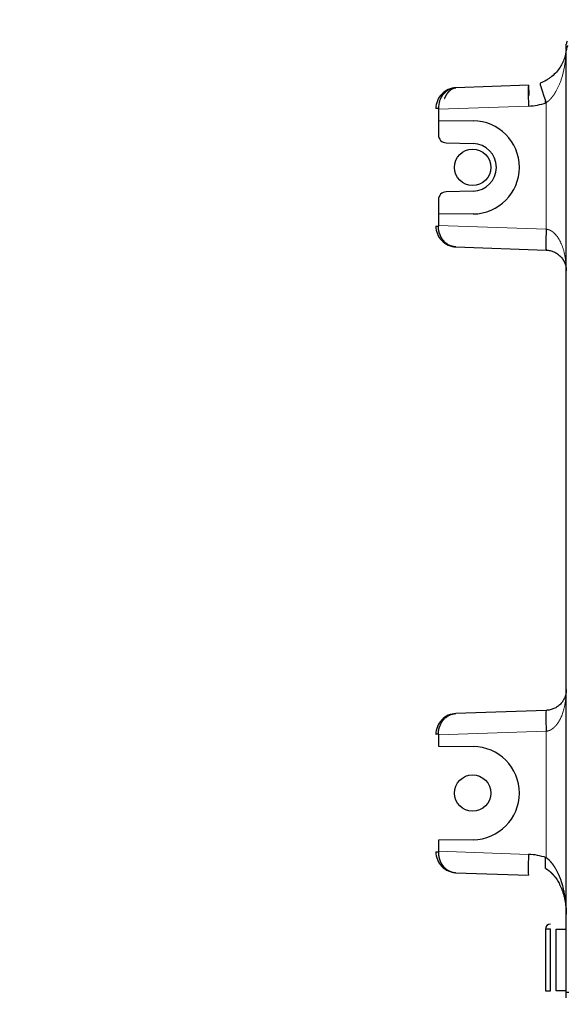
# Model space of a CAD drawing. Header units: inches. Extents: x 0 to 29700, y -16 to 21000.
# Tile 224 of 256: x 14622 to 14727, y 8981 to 9170. Entities that reach past the tile are written whole.
import ezdxf

# ---------------------------------------------------------------- set-up
doc = ezdxf.new("R2010")
doc.units = ezdxf.units.IN
doc.layers.add('254', color=7, linetype='Continuous', true_color=0xffffff)

msp = doc.modelspace()

# ---------------------------------------------------------------- linework, layer by layer
at = {"layer": '254', "color": 2, "linetype": 'Continuous', "lineweight": 25}
for p, q in [((14726.582, 8983.582), (14726.582, 9163.916)), ((14719.344, 9157.496), (14705.442, 9157.011)), ((14719.396, 9155.498), (14719.293, 9155.494)), ((14722.617, 9154.094), (14722.617, 9154.433)), ((14702.065, 9152.895), (14702.065, 9150.745)), ((14702.065, 9150.745), (14708.722, 9150.687)), ((14702.078, 9150.745), (14702.078, 9147.947)), ((14703.538, 9146.448), (14708.733, 9146.312)), ((14708.733, 9137.186), (14703.538, 9137.05)), ((14702.078, 9135.551), (14702.078, 9132.754)), ((14708.722, 9132.811), (14702.065, 9132.753)), ((14702.065, 9132.753), (14702.065, 9130.603)), ((14705.442, 9126.487), (14722.722, 9125.884)), ((14722.722, 9037.614), (14705.442, 9037.011)), ((14702.065, 9032.895), (14702.065, 9030.745)), ((14702.065, 9030.745), (14708.722, 9030.687)), ((14708.722, 9012.811), (14702.065, 9012.753)), ((14702.065, 9012.753), (14702.065, 9010.603)), ((14722.617, 9007.317), (14722.617, 9009.404)), ((14705.442, 9006.487), (14719.344, 9006.002)), ((14722.582, 8995.644), (14722.582, 8983.855)), ((14723.547, 8995.644), (14722.582, 8995.644)), ((14723.547, 8983.855), (14723.547, 8995.644)), ((14724.652, 8983.816), (14724.652, 8995.682)), ((14724.652, 8995.682), (14726.582, 8995.682)), ((14722.582, 8983.855), (14723.547, 8983.855)), ((14726.582, 8983.816), (14724.652, 8983.816))]:
    msp.add_line(p, q, dxfattribs=at)
at = {"layer": '254', "color": 110, "linetype": 'Continuous', "lineweight": 13}
for p, q in [((14722.722, 9129.882), (14722.722, 9154.131)), ((14719.344, 9153.499), (14702.065, 9152.895)), ((14702.065, 9130.603), (14722.722, 9129.882)), ((14722.722, 9033.617), (14702.065, 9032.895)), ((14722.722, 9033.617), (14722.722, 9009.368)), ((14719.344, 9010), (14702.065, 9010.603))]:
    msp.add_line(p, q, dxfattribs=at)
at = {"layer": '254', "color": 2, "linetype": 'Continuous', "lineweight": 25}
for centre in [(14708.618, 9141.749), (14708.618, 9021.749)]:
    msp.add_circle(centre, 3.493, dxfattribs=at)
for centre, radius, start, end in [((14917.618, 8581.749), 730.774, 90, 270), ((14917.618, 8581.749), 725, 33.104531, 270), ((14917.618, 8581.749), 720, 90, 270), ((14917.618, 8581.749), 718, 32.664375, 270), ((14727.582, 9165.364), 1, 146.39913, 180), ((14718.942, 9164.992), 11.5, 272, 289.18538), ((14708.644, 9141.749), 8.938, 0, 89.5), ((14703.578, 9147.947), 1.5, 180, 268.5), ((14708.613, 9141.749), 4.564, 271.5, 88.5), ((14708.644, 9141.749), 8.938, 270.5, 0), ((14703.578, 9135.551), 1.5, 91.5, 180), ((14708.644, 9021.749), 8.938, 270.5, 89.5), ((14718.942, 8998.507), 11.5, 70.81462, 88), ((14723.582, 8995.644), 1, 92, 180)]:
    msp.add_arc(centre, radius, start, end, dxfattribs=at)
for centre, major_axis, ratio, start_param, end_param in [((14719.483, 9153.499), (0.14, -3.998), 0.0348783, 3.1415927, 4.711171), ((14719.414, 9155.498), (0.07, -1.999), 0.0087212, 3.1415927, 4.7120844), ((14722.861, 9154.131), (-1.315, 3.778), 0.0329634, 0, 1.5593272), ((14702.082, 9153.013), (-0.5, 0), 0.0336836, 4.7484506, 6.2831853), ((14702.082, 9152.891), (-0.017, 4.001), 0.0043551, 1.5360225, 1.5697161), ((14702.082, 9130.485), (0.5, 0), 0.0336836, 3.1415927, 4.6763274), ((14702.082, 9130.607), (0.017, 4.003), 0.0043565, 1.5718868, 1.6055696), ((14722.861, 9129.882), (0.14, 3.998), 0.0348783, 1.5720143, 3.1415927), ((14722.861, 9033.617), (-0.14, 3.998), 0.0348783, 0, 1.5695784), ((14702.082, 9033.013), (-0.5, 0), 0.0336836, 4.7484506, 6.2831853), ((14702.082, 9032.891), (-0.017, 4), 0.0043541, 1.5360227, 1.5697242), ((14702.082, 9010.485), (0.5, 0), 0.0336836, 3.1415927, 4.6763274), ((14702.082, 9010.607), (0.017, 4.002), 0.0043564, 1.5718864, 1.6055696), ((14719.483, 9010), (-0.14, -3.998), 0.0348783, 4.713607, 6.2831853)]:
    msp.add_ellipse(centre, major_axis=major_axis, ratio=ratio, start_param=start_param, end_param=end_param, dxfattribs=at)
for points, knots in [([(14726.582, 9164.992), (14726.582, 9164.296), (14726.487, 9163.61), (14726.196, 9162.592), (14725.95, 9161.913), (14725.428, 9160.942), (14724.967, 9160.326), (14724.44, 9159.729), (14724.005, 9159.307), (14723.329, 9158.799), (14722.957, 9158.566), (14722.384, 9158.243), (14721.979, 9158.059), (14721.547, 9157.908)], [0, 0, 0, 0, 0.25, 0.25, 0.375, 0.5, 0.625, 0.625, 0.75, 0.8125, 0.875, 0.875, 1, 1, 1, 1]), ([(14726.827, 9165.108), (14726.826, 9165.105), (14726.823, 9165.1), (14726.819, 9165.092), (14726.815, 9165.084), (14726.811, 9165.076), (14726.807, 9165.068), (14726.803, 9165.059), (14726.798, 9165.051), (14726.794, 9165.042), (14726.79, 9165.033), (14726.785, 9165.023), (14726.781, 9165.014), (14726.776, 9165.004), (14726.772, 9164.994), (14726.767, 9164.984), (14726.763, 9164.973), (14726.758, 9164.963), (14726.754, 9164.952), (14726.749, 9164.941), (14726.744, 9164.93), (14726.74, 9164.919), (14726.735, 9164.907), (14726.731, 9164.896), (14726.726, 9164.884), (14726.721, 9164.871), (14726.717, 9164.859), (14726.712, 9164.847), (14726.708, 9164.834), (14726.703, 9164.821), (14726.699, 9164.808), (14726.694, 9164.794), (14726.69, 9164.781), (14726.685, 9164.767), (14726.681, 9164.753), (14726.676, 9164.739), (14726.671, 9164.72), (14726.664, 9164.695), (14726.655, 9164.665), (14726.647, 9164.633), (14726.639, 9164.602), (14726.632, 9164.569), (14726.625, 9164.536), (14726.619, 9164.503), (14726.613, 9164.469), (14726.607, 9164.434), (14726.602, 9164.399), (14726.597, 9164.363), (14726.593, 9164.327), (14726.59, 9164.291), (14726.587, 9164.254), (14726.585, 9164.216), (14726.583, 9164.179), (14726.582, 9164.141), (14726.582, 9164.115), (14726.582, 9164.102)], [0, 0, 0, 0, 0.0144207, 0.028829, 0.0432254, 0.0576104, 0.0719845, 0.0863483, 0.1007023, 0.115047, 0.1293828, 0.1437104, 0.1580301, 0.1723425, 0.186648, 0.2009471, 0.2152403, 0.2295279, 0.2438105, 0.2580884, 0.272362, 0.2866319, 0.3008983, 0.3151617, 0.3294224, 0.3436807, 0.3579372, 0.372192, 0.3864455, 0.4006981, 0.4149499, 0.4292014, 0.4434528, 0.4577044, 0.4719563, 0.4862089, 0.5004623, 0.5297466, 0.5588413, 0.5877487, 0.616471, 0.6450102, 0.6733682, 0.7015466, 0.729547, 0.7573709, 0.7850197, 0.8124942, 0.8397957, 0.8669247, 0.893882, 0.9206679, 0.9472829, 0.9737269, 1, 1, 1, 1]), ([(14705.442, 9157.011), (14704.931, 9156.993), (14704.423, 9156.876), (14703.487, 9156.459), (14703.06, 9156.16), (14702.349, 9155.424), (14702.065, 9154.987), (14701.681, 9154.037), (14701.582, 9153.525), (14701.582, 9153.013)], [0, 0, 0, 0, 0.25, 0.25, 0.5, 0.5, 0.75, 0.75, 1, 1, 1, 1]), ([(14705.442, 9157.011), (14704.992, 9156.995), (14704.546, 9156.88), (14703.725, 9156.468), (14703.351, 9156.17), (14702.728, 9155.437), (14702.48, 9155.001), (14702.147, 9154.053), (14702.062, 9153.542), (14702.064, 9153.03)], [0, 0, 0, 0, 0.25, 0.25, 0.5, 0.5, 0.75, 0.75, 1, 1, 1, 1]), ([(14703.269, 9154.934), (14703.272, 9154.942), (14703.278, 9154.957), (14703.287, 9154.979), (14703.296, 9155.001), (14703.306, 9155.023), (14703.315, 9155.045), (14703.325, 9155.067), (14703.335, 9155.09), (14703.344, 9155.112), (14703.354, 9155.134), (14703.364, 9155.156), (14703.375, 9155.179), (14703.385, 9155.201), (14703.395, 9155.223), (14703.406, 9155.246), (14703.417, 9155.268), (14703.427, 9155.29), (14703.438, 9155.313), (14703.449, 9155.335), (14703.461, 9155.357), (14703.472, 9155.38), (14703.483, 9155.402), (14703.495, 9155.424), (14703.506, 9155.447), (14703.518, 9155.469), (14703.53, 9155.491), (14703.542, 9155.513), (14703.554, 9155.535), (14703.566, 9155.557), (14703.579, 9155.579), (14703.591, 9155.601), (14703.604, 9155.623), (14703.617, 9155.645), (14703.629, 9155.667), (14703.642, 9155.689), (14703.655, 9155.711), (14703.669, 9155.732), (14703.682, 9155.754), (14703.695, 9155.775), (14703.709, 9155.797), (14703.723, 9155.818), (14703.737, 9155.839), (14703.751, 9155.861), (14703.765, 9155.882), (14703.779, 9155.903), (14703.793, 9155.924), (14703.808, 9155.945), (14703.822, 9155.965), (14703.837, 9155.986), (14703.852, 9156.007), (14703.867, 9156.027), (14703.882, 9156.047), (14703.897, 9156.068), (14703.912, 9156.088), (14703.928, 9156.108), (14703.943, 9156.127), (14703.959, 9156.147), (14703.975, 9156.167), (14703.991, 9156.186), (14704.007, 9156.205), (14704.023, 9156.224), (14704.039, 9156.243), (14704.055, 9156.262), (14704.072, 9156.281), (14704.089, 9156.3), (14704.105, 9156.318), (14704.122, 9156.336), (14704.139, 9156.354), (14704.157, 9156.372), (14704.174, 9156.39), (14704.191, 9156.407), (14704.209, 9156.424), (14704.227, 9156.442), (14704.244, 9156.459), (14704.262, 9156.475), (14704.28, 9156.491), (14704.296, 9156.506), (14704.312, 9156.52), (14704.329, 9156.535), (14704.346, 9156.549), (14704.363, 9156.564), (14704.381, 9156.578), (14704.399, 9156.593), (14704.418, 9156.608), (14704.437, 9156.622), (14704.456, 9156.637), (14704.476, 9156.652), (14704.497, 9156.666), (14704.517, 9156.681), (14704.538, 9156.696), (14704.56, 9156.71), (14704.582, 9156.725), (14704.604, 9156.739), (14704.627, 9156.753), (14704.651, 9156.767), (14704.674, 9156.781), (14704.698, 9156.795), (14704.723, 9156.808), (14704.748, 9156.821), (14704.773, 9156.834), (14704.799, 9156.847), (14704.825, 9156.859), (14704.852, 9156.872), (14704.879, 9156.883), (14704.907, 9156.895), (14704.935, 9156.906), (14704.963, 9156.916), (14704.992, 9156.927), (14705.022, 9156.936), (14705.051, 9156.946), (14705.081, 9156.955), (14705.112, 9156.963), (14705.143, 9156.971), (14705.175, 9156.978), (14705.207, 9156.984), (14705.239, 9156.99), (14705.272, 9156.995), (14705.305, 9157), (14705.339, 9157.004), (14705.373, 9157.007), (14705.407, 9157.01), (14705.431, 9157.01), (14705.442, 9157.011)], [0, 0, 0, 0, 0.0061673, 0.0123554, 0.0185645, 0.0247947, 0.031046, 0.0373186, 0.0436124, 0.0499277, 0.0562645, 0.0626229, 0.0690029, 0.0754047, 0.0818284, 0.0882739, 0.0947415, 0.1012311, 0.1077429, 0.114277, 0.1208333, 0.1274121, 0.1340133, 0.1406371, 0.1472834, 0.1539525, 0.1606444, 0.1673591, 0.1740967, 0.1808573, 0.187641, 0.1944478, 0.2012778, 0.2081311, 0.2150076, 0.2219076, 0.2288311, 0.2357781, 0.2427487, 0.2497429, 0.2567609, 0.2638026, 0.2708682, 0.2779578, 0.2850712, 0.2922088, 0.2993704, 0.3065562, 0.3137662, 0.3210004, 0.328259, 0.335542, 0.3428494, 0.3501813, 0.3575378, 0.3649188, 0.3723246, 0.379755, 0.3872102, 0.3946903, 0.4021952, 0.409725, 0.4172798, 0.4248597, 0.4324646, 0.4400946, 0.4477498, 0.4554303, 0.463136, 0.470867, 0.4786234, 0.4864052, 0.4942125, 0.5020453, 0.5099036, 0.5177876, 0.5256971, 0.5325534, 0.5395627, 0.5467253, 0.5540411, 0.5615102, 0.5691325, 0.5769083, 0.5848374, 0.5929198, 0.6011558, 0.6095452, 0.6180881, 0.6267845, 0.6356344, 0.644638, 0.6537951, 0.6631058, 0.6725701, 0.6821881, 0.6919597, 0.701885, 0.711964, 0.7221967, 0.7325832, 0.7431234, 0.7538173, 0.764665, 0.7756664, 0.7868217, 0.7981308, 0.8095936, 0.8212103, 0.8329808, 0.8449052, 0.8569834, 0.8692155, 0.8816014, 0.8941412, 0.9068349, 0.9196824, 0.9326839, 0.9458393, 0.9591486, 0.9726118, 0.9862289, 1, 1, 1, 1]), ([(14701.582, 9130.485), (14701.582, 9129.973), (14701.681, 9129.461), (14702.065, 9128.512), (14702.349, 9128.075), (14703.06, 9127.338), (14703.487, 9127.039), (14704.423, 9126.623), (14704.931, 9126.505), (14705.442, 9126.487)], [0, 0, 0, 0, 0.25, 0.25, 0.5, 0.5, 0.75, 0.75, 1, 1, 1, 1]), ([(14705.442, 9126.487), (14705.433, 9126.488), (14705.416, 9126.488), (14705.389, 9126.49), (14705.363, 9126.491), (14705.337, 9126.493), (14705.312, 9126.495), (14705.287, 9126.497), (14705.263, 9126.499), (14705.239, 9126.501), (14705.215, 9126.504), (14705.192, 9126.506), (14705.169, 9126.509), (14705.147, 9126.512), (14705.125, 9126.515), (14705.103, 9126.518), (14705.082, 9126.521), (14705.062, 9126.524), (14705.041, 9126.528), (14705.022, 9126.531), (14705.002, 9126.534), (14704.983, 9126.538), (14704.965, 9126.541), (14704.947, 9126.545), (14704.929, 9126.549), (14704.911, 9126.552), (14704.895, 9126.556), (14704.878, 9126.559), (14704.862, 9126.563), (14704.846, 9126.567), (14704.831, 9126.57), (14704.816, 9126.574), (14704.802, 9126.577), (14704.788, 9126.581), (14704.719, 9126.598), (14704.6, 9126.633), (14704.435, 9126.691), (14704.281, 9126.754), (14704.073, 9126.853), (14703.818, 9126.999), (14703.528, 9127.21), (14703.269, 9127.44), (14703.03, 9127.697), (14702.811, 9127.982), (14702.614, 9128.297), (14702.447, 9128.625), (14702.348, 9128.871), (14702.297, 9129.021), (14702.28, 9129.071), (14702.264, 9129.121), (14702.249, 9129.172), (14702.234, 9129.222), (14702.22, 9129.273), (14702.206, 9129.324), (14702.193, 9129.375), (14702.181, 9129.427), (14702.169, 9129.478), (14702.158, 9129.529), (14702.148, 9129.581), (14702.138, 9129.633), (14702.129, 9129.685), (14702.12, 9129.737), (14702.112, 9129.789), (14702.105, 9129.841), (14702.098, 9129.893), (14702.092, 9129.945), (14702.086, 9129.998), (14702.082, 9130.05), (14702.077, 9130.102), (14702.073, 9130.154), (14702.07, 9130.207), (14702.068, 9130.259), (14702.066, 9130.311), (14702.065, 9130.364), (14702.064, 9130.416), (14702.064, 9130.451), (14702.064, 9130.468)], [0, 0, 0, 0, 0.0056213, 0.0111571, 0.0166073, 0.021972, 0.0272511, 0.0324447, 0.0375527, 0.0425752, 0.0475122, 0.0523636, 0.0571295, 0.0618098, 0.0664046, 0.0709139, 0.0753376, 0.0796758, 0.0839284, 0.0880955, 0.092177, 0.096173, 0.1000835, 0.1039084, 0.1076478, 0.1113017, 0.11487, 0.1183527, 0.12175, 0.1250617, 0.1282878, 0.1314285, 0.1344836, 0.1374531, 0.1403371, 0.1780587, 0.213668, 0.2471664, 0.2785556, 0.3511989, 0.4192049, 0.4826235, 0.5415167, 0.6056293, 0.6667097, 0.7249172, 0.7804352, 0.7883708, 0.7962734, 0.8041437, 0.8119825, 0.8197905, 0.8275685, 0.8353172, 0.8430373, 0.8507297, 0.8583951, 0.8660343, 0.873648, 0.8812372, 0.8888026, 0.896345, 0.9038652, 0.9113641, 0.9188425, 0.9263013, 0.9337413, 0.9411634, 0.9485685, 0.9559573, 0.9633309, 0.97069, 0.9780355, 0.9853685, 0.9926897, 1, 1, 1, 1]), ([(14722.722, 9125.884), (14722.977, 9125.875), (14723.487, 9125.808), (14724.219, 9125.563), (14724.89, 9125.183), (14725.477, 9124.682), (14725.957, 9124.078), (14726.314, 9123.394), (14726.46, 9122.901), (14726.557, 9122.398), (14726.582, 9122.142), (14726.582, 9121.886)], [0, 0, 0, 0, 0.125, 0.25, 0.375, 0.5, 0.625, 0.75, 0.875, 0.875, 1, 1, 1, 1]), ([(14726.582, 9041.612), (14726.582, 9041.356), (14726.557, 9041.1), (14726.46, 9040.597), (14726.314, 9040.104), (14725.957, 9039.42), (14725.477, 9038.816), (14724.89, 9038.315), (14724.219, 9037.935), (14723.487, 9037.69), (14722.977, 9037.623), (14722.722, 9037.614)], [0, 0, 0, 0, 0.125, 0.125, 0.25, 0.375, 0.5, 0.625, 0.75, 0.875, 1, 1, 1, 1]), ([(14705.442, 9037.011), (14704.931, 9036.993), (14704.423, 9036.876), (14703.487, 9036.459), (14703.06, 9036.16), (14702.349, 9035.424), (14702.065, 9034.987), (14701.681, 9034.037), (14701.582, 9033.525), (14701.582, 9033.013)], [0, 0, 0, 0, 0.25, 0.25, 0.5, 0.5, 0.75, 0.75, 1, 1, 1, 1]), ([(14702.064, 9033.03), (14702.064, 9033.039), (14702.064, 9033.056), (14702.064, 9033.082), (14702.064, 9033.109), (14702.065, 9033.135), (14702.065, 9033.161), (14702.066, 9033.187), (14702.067, 9033.213), (14702.068, 9033.239), (14702.069, 9033.265), (14702.07, 9033.292), (14702.072, 9033.318), (14702.074, 9033.344), (14702.075, 9033.37), (14702.077, 9033.396), (14702.079, 9033.422), (14702.082, 9033.448), (14702.084, 9033.475), (14702.087, 9033.501), (14702.089, 9033.527), (14702.092, 9033.553), (14702.095, 9033.579), (14702.098, 9033.605), (14702.102, 9033.631), (14702.105, 9033.657), (14702.109, 9033.683), (14702.112, 9033.709), (14702.116, 9033.736), (14702.12, 9033.762), (14702.125, 9033.788), (14702.129, 9033.813), (14702.134, 9033.839), (14702.138, 9033.865), (14702.143, 9033.891), (14702.148, 9033.917), (14702.153, 9033.943), (14702.158, 9033.969), (14702.164, 9033.995), (14702.17, 9034.02), (14702.175, 9034.046), (14702.181, 9034.072), (14702.187, 9034.097), (14702.193, 9034.123), (14702.2, 9034.149), (14702.206, 9034.174), (14702.213, 9034.2), (14702.22, 9034.225), (14702.227, 9034.251), (14702.234, 9034.276), (14702.241, 9034.301), (14702.249, 9034.327), (14702.256, 9034.352), (14702.264, 9034.377), (14702.272, 9034.402), (14702.28, 9034.427), (14702.288, 9034.452), (14702.297, 9034.477), (14702.305, 9034.502), (14702.351, 9034.635), (14702.447, 9034.873), (14702.614, 9035.201), (14702.811, 9035.516), (14703.03, 9035.801), (14703.269, 9036.058), (14703.528, 9036.288), (14703.818, 9036.5), (14704.073, 9036.646), (14704.281, 9036.744), (14704.435, 9036.807), (14704.6, 9036.866), (14704.724, 9036.902), (14704.803, 9036.921), (14704.833, 9036.929), (14704.865, 9036.936), (14704.899, 9036.944), (14704.935, 9036.951), (14704.972, 9036.958), (14705.011, 9036.966), (14705.052, 9036.973), (14705.095, 9036.979), (14705.139, 9036.985), (14705.185, 9036.991), (14705.233, 9036.997), (14705.283, 9037.001), (14705.334, 9037.005), (14705.388, 9037.009), (14705.424, 9037.01), (14705.442, 9037.011)], [0, 0, 0, 0, 0.0036537, 0.0073101, 0.0109691, 0.014631, 0.0182958, 0.0219637, 0.0256347, 0.029309, 0.0329868, 0.036668, 0.0403528, 0.0440413, 0.0477337, 0.0514301, 0.0551304, 0.058835, 0.0625438, 0.066257, 0.0699746, 0.0736969, 0.0774239, 0.0811557, 0.0848924, 0.0886341, 0.0923809, 0.096133, 0.0998904, 0.1036533, 0.1074217, 0.1111957, 0.1149755, 0.1187612, 0.1225528, 0.1263504, 0.1301543, 0.1339643, 0.1377808, 0.1416037, 0.1454331, 0.1492692, 0.1531121, 0.1569618, 0.1608184, 0.1646821, 0.168553, 0.1724311, 0.1763165, 0.1802093, 0.1841096, 0.1880176, 0.1919333, 0.1958567, 0.1997881, 0.2037274, 0.2076748, 0.2116303, 0.2155941, 0.2195663, 0.2750799, 0.3332858, 0.3943676, 0.4584845, 0.5173729, 0.5807898, 0.6487973, 0.7214452, 0.7528295, 0.7863261, 0.821937, 0.8596635, 0.8657044, 0.8721093, 0.8788783, 0.8860112, 0.8935081, 0.9013691, 0.9095941, 0.9181831, 0.9271361, 0.9364531, 0.9461342, 0.9561793, 0.9665884, 0.9773616, 0.9884988, 1, 1, 1, 1]), ([(14701.582, 9010.485), (14701.582, 9009.973), (14701.681, 9009.461), (14702.065, 9008.512), (14702.349, 9008.075), (14703.06, 9007.338), (14703.487, 9007.039), (14704.423, 9006.623), (14704.931, 9006.505), (14705.442, 9006.487)], [0, 0, 0, 0, 0.25, 0.25, 0.5, 0.5, 0.75, 0.75, 1, 1, 1, 1]), ([(14726.582, 8998.507), (14726.582, 8998.531), (14726.582, 8998.58), (14726.582, 8998.652), (14726.581, 8998.724), (14726.58, 8998.795), (14726.579, 8998.866), (14726.578, 8998.936), (14726.577, 8999.005), (14726.575, 8999.074), (14726.573, 8999.141), (14726.571, 8999.209), (14726.569, 8999.275), (14726.567, 8999.341), (14726.564, 8999.407), (14726.562, 8999.471), (14726.559, 8999.535), (14726.556, 8999.599), (14726.553, 8999.661), (14726.55, 8999.723), (14726.546, 8999.785), (14726.543, 8999.846), (14726.539, 8999.906), (14726.535, 8999.965), (14726.532, 9000.024), (14726.528, 9000.082), (14726.524, 9000.139), (14726.519, 9000.196), (14726.515, 9000.252), (14726.511, 9000.308), (14726.506, 9000.362), (14726.502, 9000.417), (14726.497, 9000.47), (14726.493, 9000.523), (14726.488, 9000.575), (14726.483, 9000.627), (14726.478, 9000.678), (14726.474, 9000.728), (14726.469, 9000.777), (14726.464, 9000.826), (14726.459, 9000.874), (14726.454, 9000.922), (14726.448, 9000.969), (14726.443, 9001.015), (14726.438, 9001.061), (14726.433, 9001.106), (14726.428, 9001.15), (14726.423, 9001.194), (14726.417, 9001.237), (14726.412, 9001.279), (14726.407, 9001.321), (14726.402, 9001.362), (14726.397, 9001.402), (14726.391, 9001.442), (14726.386, 9001.481), (14726.381, 9001.519), (14726.376, 9001.557), (14726.371, 9001.594), (14726.366, 9001.631), (14726.339, 9001.821), (14726.286, 9002.159), (14726.2, 9002.636), (14726.107, 9003.092), (14726.007, 9003.526), (14725.902, 9003.938), (14725.792, 9004.329), (14725.65, 9004.793), (14725.468, 9005.323), (14725.237, 9005.91), (14724.994, 9006.452), (14724.741, 9006.949), (14724.549, 9007.285), (14724.43, 9007.477), (14724.389, 9007.542), (14724.348, 9007.606), (14724.307, 9007.669), (14724.265, 9007.732), (14724.223, 9007.793), (14724.181, 9007.854), (14724.139, 9007.913), (14724.097, 9007.972), (14724.054, 9008.03), (14724.012, 9008.088), (14723.969, 9008.144), (14723.926, 9008.199), (14723.883, 9008.254), (14723.839, 9008.308), (14723.796, 9008.36), (14723.752, 9008.412), (14723.708, 9008.463), (14723.664, 9008.514), (14723.62, 9008.563), (14723.576, 9008.612), (14723.532, 9008.659), (14723.487, 9008.706), (14723.443, 9008.752), (14723.398, 9008.797), (14723.354, 9008.841), (14723.309, 9008.884), (14723.264, 9008.927), (14723.219, 9008.968), (14723.174, 9009.009), (14723.129, 9009.049), (14723.084, 9009.088), (14723.039, 9009.126), (14722.994, 9009.163), (14722.948, 9009.199), (14722.903, 9009.235), (14722.858, 9009.269), (14722.812, 9009.303), (14722.767, 9009.336), (14722.737, 9009.357), (14722.722, 9009.368)], [0, 0, 0, 0, 0.0062932, 0.0125304, 0.0187114, 0.0248363, 0.0309052, 0.0369179, 0.0428745, 0.0487749, 0.0546193, 0.0604076, 0.0661398, 0.0718158, 0.0774358, 0.0829996, 0.0885074, 0.093959, 0.0993545, 0.1046939, 0.1099773, 0.1152045, 0.1203756, 0.1254906, 0.1305494, 0.1355522, 0.1404989, 0.1453895, 0.150224, 0.1550023, 0.1597246, 0.1643907, 0.1690008, 0.1735547, 0.1780526, 0.1824943, 0.18688, 0.1912095, 0.195483, 0.1997003, 0.2038615, 0.2079667, 0.2120157, 0.2160087, 0.2199455, 0.2238262, 0.2276509, 0.2314194, 0.2351319, 0.2387882, 0.2423885, 0.2459326, 0.2494207, 0.2528526, 0.2562285, 0.2595483, 0.262812, 0.2660196, 0.2691711, 0.2722665, 0.3155158, 0.3569991, 0.3967184, 0.4346756, 0.4708732, 0.5053137, 0.5380005, 0.5943295, 0.6473076, 0.6969649, 0.7433384, 0.7864731, 0.7928474, 0.7991646, 0.8054249, 0.8116285, 0.8177758, 0.8238669, 0.8299021, 0.8358817, 0.841806, 0.8476753, 0.8534899, 0.85925, 0.864956, 0.8706081, 0.8762069, 0.8817525, 0.8872453, 0.8926857, 0.8980741, 0.9034108, 0.9086963, 0.9139309, 0.9191151, 0.9242493, 0.9293339, 0.9343694, 0.9393562, 0.9442949, 0.949186, 0.9540299, 0.9588272, 0.9635784, 0.9682841, 0.9729449, 0.9775613, 0.9821339, 0.9866635, 0.9911506, 0.9955958, 1, 1, 1, 1]), ([(14722.617, 9007.317), (14722.625, 9007.312), (14722.642, 9007.302), (14722.666, 9007.287), (14722.691, 9007.272), (14722.716, 9007.256), (14722.741, 9007.24), (14722.765, 9007.224), (14722.79, 9007.208), (14722.815, 9007.192), (14722.84, 9007.175), (14722.864, 9007.158), (14722.889, 9007.141), (14722.914, 9007.124), (14722.939, 9007.107), (14722.963, 9007.089), (14722.988, 9007.072), (14723.013, 9007.054), (14723.037, 9007.036), (14723.062, 9007.017), (14723.087, 9006.999), (14723.111, 9006.98), (14723.136, 9006.961), (14723.16, 9006.942), (14723.185, 9006.923), (14723.209, 9006.904), (14723.234, 9006.884), (14723.258, 9006.865), (14723.283, 9006.845), (14723.307, 9006.824), (14723.332, 9006.804), (14723.356, 9006.784), (14723.381, 9006.763), (14723.405, 9006.742), (14723.429, 9006.721), (14723.453, 9006.7), (14723.478, 9006.678), (14723.502, 9006.657), (14723.526, 9006.635), (14723.55, 9006.613), (14723.574, 9006.591), (14723.598, 9006.568), (14723.622, 9006.546), (14723.646, 9006.523), (14723.67, 9006.5), (14723.694, 9006.477), (14723.718, 9006.453), (14723.742, 9006.43), (14723.766, 9006.406), (14723.79, 9006.382), (14723.813, 9006.358), (14723.837, 9006.334), (14723.861, 9006.31), (14723.884, 9006.285), (14723.908, 9006.26), (14723.931, 9006.235), (14723.955, 9006.21), (14723.978, 9006.184), (14724.001, 9006.159), (14724.025, 9006.133), (14724.048, 9006.107), (14724.071, 9006.081), (14724.094, 9006.055), (14724.117, 9006.028), (14724.14, 9006.002), (14724.163, 9005.975), (14724.186, 9005.948), (14724.209, 9005.92), (14724.231, 9005.893), (14724.254, 9005.865), (14724.277, 9005.837), (14724.299, 9005.809), (14724.322, 9005.781), (14724.344, 9005.753), (14724.367, 9005.724), (14724.389, 9005.695), (14724.497, 9005.555), (14724.688, 9005.29), (14724.947, 9004.884), (14725.197, 9004.444), (14725.435, 9003.97), (14725.656, 9003.466), (14725.86, 9002.925), (14726.048, 9002.342), (14726.218, 9001.707), (14726.315, 9001.245), (14726.364, 9000.975), (14726.375, 9000.915), (14726.386, 9000.853), (14726.396, 9000.789), (14726.407, 9000.723), (14726.418, 9000.655), (14726.429, 9000.584), (14726.439, 9000.512), (14726.45, 9000.437), (14726.46, 9000.361), (14726.47, 9000.282), (14726.48, 9000.201), (14726.49, 9000.118), (14726.5, 9000.033), (14726.509, 8999.946), (14726.518, 8999.857), (14726.526, 8999.765), (14726.534, 8999.672), (14726.542, 8999.576), (14726.549, 8999.479), (14726.555, 8999.379), (14726.561, 8999.277), (14726.566, 8999.173), (14726.571, 8999.067), (14726.575, 8998.959), (14726.578, 8998.849), (14726.58, 8998.737), (14726.582, 8998.622), (14726.582, 8998.545), (14726.582, 8998.507)], [0, 0, 0, 0, 0.0026568, 0.0053228, 0.0079981, 0.0106828, 0.0133768, 0.0160804, 0.0187935, 0.0215163, 0.0242488, 0.0269911, 0.0297433, 0.0325054, 0.0352776, 0.0380598, 0.0408522, 0.0436547, 0.0464676, 0.0492909, 0.0521245, 0.0549687, 0.0578234, 0.0606887, 0.0635647, 0.0664515, 0.0693491, 0.0722575, 0.0751768, 0.0781072, 0.0810486, 0.0840011, 0.0869648, 0.0899397, 0.0929258, 0.0959233, 0.0989322, 0.1019526, 0.1049844, 0.1080278, 0.1110828, 0.1141495, 0.1172279, 0.120318, 0.12342, 0.1265338, 0.1296596, 0.1327973, 0.135947, 0.1391088, 0.1422826, 0.1454687, 0.1486669, 0.1518774, 0.1551001, 0.1583352, 0.1615827, 0.1648426, 0.168115, 0.1713998, 0.1746972, 0.1780073, 0.1813299, 0.1846652, 0.1880133, 0.1913741, 0.1947477, 0.1981341, 0.2015334, 0.2049456, 0.2083707, 0.2118088, 0.21526, 0.2187242, 0.2222015, 0.2256919, 0.2291955, 0.2732584, 0.3201504, 0.3699187, 0.4226028, 0.4782358, 0.5354258, 0.5976181, 0.6648294, 0.7370727, 0.7431249, 0.7493923, 0.755875, 0.762573, 0.7694863, 0.7766148, 0.7839587, 0.7915178, 0.7992923, 0.8072821, 0.8154871, 0.8239075, 0.8325433, 0.8413943, 0.8504607, 0.8597423, 0.8692394, 0.8789517, 0.8888794, 0.8990224, 0.9093808, 0.9199545, 0.9307435, 0.9417479, 0.9529676, 0.9644027, 0.9760531, 0.9879189, 1, 1, 1, 1]), ([(14726.582, 8983.582), (14726.585, 8983.582), (14726.586, 8983.582), (14726.588, 8983.582), (14726.59, 8983.582), (14726.592, 8983.582), (14726.594, 8983.582), (14726.597, 8983.582), (14726.6, 8983.582), (14726.603, 8983.582), (14726.606, 8983.582), (14726.61, 8983.582), (14726.614, 8983.582), (14726.618, 8983.582), (14726.622, 8983.582), (14726.627, 8983.582), (14726.632, 8983.582), (14726.637, 8983.582), (14726.643, 8983.582), (14726.649, 8983.582), (14726.655, 8983.582), (14726.661, 8983.582), (14726.668, 8983.582), (14726.675, 8983.582), (14726.682, 8983.582), (14726.689, 8983.582), (14726.697, 8983.582), (14726.704, 8983.582), (14726.713, 8983.582), (14726.721, 8983.582), (14726.729, 8983.582), (14726.738, 8983.582), (14726.747, 8983.582), (14726.756, 8983.582), (14726.766, 8983.582), (14726.775, 8983.582), (14726.785, 8983.582), (14726.795, 8983.582), (14726.806, 8983.582), (14726.816, 8983.582), (14726.827, 8983.582), (14726.837, 8983.582), (14726.848, 8983.582), (14726.859, 8983.582), (14726.871, 8983.582), (14726.882, 8983.582), (14726.894, 8983.582), (14726.905, 8983.582), (14726.917, 8983.582), (14726.929, 8983.582), (14726.941, 8983.582), (14726.953, 8983.582), (14726.965, 8983.582), (14726.978, 8983.582), (14726.99, 8983.582), (14727.003, 8983.582), (14727.015, 8983.582), (14727.028, 8983.582), (14727.04, 8983.582), (14727.053, 8983.582), (14727.065, 8983.582), (14727.078, 8983.582), (14727.086, 8983.582), (14727.091, 8983.582)], [0, 0, 0, 0, 0.0827394, 0.0967834, 0.1108901, 0.1250585, 0.1392874, 0.1535759, 0.1679228, 0.1823271, 0.1967877, 0.2113036, 0.2258737, 0.240497, 0.2551723, 0.2698986, 0.2846749, 0.2995001, 0.3143731, 0.3292929, 0.3442583, 0.3592685, 0.3743221, 0.3894183, 0.404556, 0.419734, 0.4349514, 0.450207, 0.4654998, 0.4808287, 0.4961928, 0.5115908, 0.5270218, 0.5424846, 0.5579783, 0.5735018, 0.5890539, 0.6046337, 0.62024, 0.6358719, 0.6515282, 0.6672079, 0.6829098, 0.6986331, 0.7143765, 0.7301391, 0.7459198, 0.7617174, 0.777531, 0.7933595, 0.8092018, 0.8250568, 0.8409235, 0.8568009, 0.8726878, 0.8885832, 0.9044861, 0.9203953, 0.9363099, 0.9522287, 0.9681507, 0.9840748, 1, 1, 1, 1])]:
    msp.add_open_spline(points, degree=3, knots=knots, dxfattribs=at)
at = {"layer": '254', "color": 110, "linetype": 'Continuous', "lineweight": 13}
for points, knots in [([(14722.722, 9154.131), (14722.73, 9154.136), (14722.746, 9154.148), (14722.77, 9154.165), (14722.794, 9154.182), (14722.818, 9154.2), (14722.842, 9154.218), (14722.867, 9154.236), (14722.891, 9154.254), (14722.915, 9154.273), (14722.939, 9154.292), (14722.963, 9154.311), (14722.987, 9154.331), (14723.011, 9154.35), (14723.036, 9154.37), (14723.06, 9154.39), (14723.084, 9154.411), (14723.108, 9154.431), (14723.132, 9154.452), (14723.156, 9154.473), (14723.18, 9154.495), (14723.204, 9154.516), (14723.228, 9154.538), (14723.252, 9154.561), (14723.276, 9154.583), (14723.3, 9154.606), (14723.324, 9154.628), (14723.347, 9154.652), (14723.371, 9154.675), (14723.395, 9154.699), (14723.419, 9154.722), (14723.443, 9154.747), (14723.466, 9154.771), (14723.49, 9154.795), (14723.514, 9154.82), (14723.537, 9154.845), (14723.561, 9154.871), (14723.585, 9154.896), (14723.608, 9154.922), (14723.632, 9154.948), (14723.655, 9154.975), (14723.679, 9155.001), (14723.702, 9155.028), (14723.726, 9155.055), (14723.749, 9155.082), (14723.772, 9155.11), (14723.795, 9155.138), (14723.819, 9155.166), (14723.842, 9155.194), (14723.865, 9155.223), (14723.888, 9155.252), (14723.911, 9155.281), (14723.934, 9155.31), (14723.957, 9155.34), (14723.98, 9155.369), (14724.003, 9155.399), (14724.026, 9155.43), (14724.049, 9155.46), (14724.071, 9155.491), (14724.094, 9155.522), (14724.117, 9155.553), (14724.139, 9155.585), (14724.162, 9155.617), (14724.184, 9155.649), (14724.207, 9155.681), (14724.229, 9155.713), (14724.251, 9155.746), (14724.273, 9155.779), (14724.296, 9155.812), (14724.318, 9155.846), (14724.34, 9155.88), (14724.362, 9155.914), (14724.384, 9155.948), (14724.405, 9155.982), (14724.427, 9156.017), (14724.449, 9156.052), (14724.555, 9156.224), (14724.741, 9156.549), (14724.994, 9157.047), (14725.237, 9157.589), (14725.468, 9158.175), (14725.683, 9158.801), (14725.882, 9159.473), (14726.064, 9160.2), (14726.229, 9160.993), (14726.324, 9161.569), (14726.371, 9161.905), (14726.381, 9161.98), (14726.392, 9162.057), (14726.402, 9162.137), (14726.412, 9162.22), (14726.423, 9162.305), (14726.433, 9162.393), (14726.443, 9162.484), (14726.454, 9162.577), (14726.464, 9162.673), (14726.474, 9162.771), (14726.483, 9162.872), (14726.493, 9162.976), (14726.502, 9163.082), (14726.511, 9163.191), (14726.52, 9163.303), (14726.528, 9163.417), (14726.536, 9163.534), (14726.543, 9163.653), (14726.55, 9163.776), (14726.556, 9163.9), (14726.562, 9164.028), (14726.567, 9164.158), (14726.571, 9164.29), (14726.575, 9164.426), (14726.578, 9164.563), (14726.58, 9164.704), (14726.582, 9164.847), (14726.582, 9164.943), (14726.582, 9164.992)], [0, 0, 0, 0, 0.0023439, 0.0046993, 0.0070665, 0.0094455, 0.0118364, 0.0142394, 0.0166544, 0.0190817, 0.0215213, 0.0239732, 0.0264377, 0.0289148, 0.0314046, 0.0339071, 0.0364225, 0.0389508, 0.0414922, 0.0440467, 0.0466143, 0.0491953, 0.0517896, 0.0543974, 0.0570187, 0.0596535, 0.0623021, 0.0649643, 0.0676404, 0.0703304, 0.0730344, 0.0757524, 0.0784844, 0.0812307, 0.0839912, 0.0867659, 0.0895551, 0.0923586, 0.0951767, 0.0980093, 0.1008565, 0.1037183, 0.1065949, 0.1094863, 0.1123926, 0.1153137, 0.1182498, 0.1212009, 0.1241671, 0.1271484, 0.1301448, 0.1331565, 0.1361834, 0.1392257, 0.1422833, 0.1453564, 0.1484449, 0.1515489, 0.1546685, 0.1578037, 0.1609545, 0.1641211, 0.1673033, 0.1705014, 0.1737152, 0.176945, 0.1801906, 0.1834522, 0.1867297, 0.1900233, 0.193333, 0.1966587, 0.2000006, 0.2033586, 0.2067329, 0.2101234, 0.2135302, 0.2566649, 0.3030386, 0.3526966, 0.4056754, 0.4620055, 0.5203555, 0.584084, 0.6532053, 0.7277307, 0.7339775, 0.7404487, 0.7471443, 0.7540642, 0.7612086, 0.7685773, 0.7761705, 0.7839881, 0.7920301, 0.8002965, 0.8087873, 0.8175025, 0.8264422, 0.8356063, 0.8449948, 0.8546078, 0.8644451, 0.874507, 0.8847932, 0.8953039, 0.906039, 0.9169986, 0.9281826, 0.9395911, 0.951224, 0.9630813, 0.9751631, 0.9874693, 1, 1, 1, 1]), ([(14726.582, 9121.886), (14726.582, 9121.907), (14726.582, 9121.948), (14726.582, 9122.009), (14726.581, 9122.07), (14726.58, 9122.13), (14726.579, 9122.19), (14726.578, 9122.249), (14726.576, 9122.307), (14726.575, 9122.365), (14726.573, 9122.423), (14726.571, 9122.48), (14726.569, 9122.537), (14726.566, 9122.593), (14726.564, 9122.649), (14726.561, 9122.704), (14726.558, 9122.759), (14726.555, 9122.813), (14726.552, 9122.866), (14726.548, 9122.919), (14726.545, 9122.972), (14726.541, 9123.024), (14726.537, 9123.076), (14726.533, 9123.127), (14726.529, 9123.178), (14726.525, 9123.228), (14726.521, 9123.278), (14726.516, 9123.327), (14726.512, 9123.375), (14726.507, 9123.424), (14726.502, 9123.471), (14726.497, 9123.518), (14726.493, 9123.565), (14726.487, 9123.611), (14726.482, 9123.657), (14726.477, 9123.702), (14726.472, 9123.747), (14726.467, 9123.791), (14726.461, 9123.834), (14726.456, 9123.878), (14726.45, 9123.92), (14726.445, 9123.962), (14726.439, 9124.004), (14726.433, 9124.045), (14726.427, 9124.086), (14726.422, 9124.126), (14726.416, 9124.166), (14726.41, 9124.205), (14726.404, 9124.244), (14726.398, 9124.282), (14726.392, 9124.319), (14726.386, 9124.357), (14726.38, 9124.393), (14726.374, 9124.429), (14726.368, 9124.465), (14726.362, 9124.5), (14726.356, 9124.535), (14726.35, 9124.569), (14726.344, 9124.603), (14726.338, 9124.636), (14726.332, 9124.668), (14726.326, 9124.701), (14726.32, 9124.732), (14726.314, 9124.763), (14726.308, 9124.794), (14726.302, 9124.824), (14726.297, 9124.854), (14726.272, 9124.976), (14726.227, 9125.187), (14726.156, 9125.483), (14726.081, 9125.768), (14726.001, 9126.041), (14725.918, 9126.303), (14725.832, 9126.553), (14725.742, 9126.792), (14725.651, 9127.02), (14725.557, 9127.236), (14725.423, 9127.525), (14725.24, 9127.875), (14724.999, 9128.271), (14724.747, 9128.622), (14724.487, 9128.929), (14724.291, 9129.123), (14724.173, 9129.226), (14724.138, 9129.257), (14724.102, 9129.287), (14724.066, 9129.316), (14724.03, 9129.344), (14723.993, 9129.372), (14723.957, 9129.399), (14723.921, 9129.425), (14723.884, 9129.451), (14723.847, 9129.475), (14723.811, 9129.499), (14723.774, 9129.523), (14723.737, 9129.545), (14723.7, 9129.567), (14723.663, 9129.589), (14723.626, 9129.609), (14723.588, 9129.629), (14723.551, 9129.648), (14723.514, 9129.666), (14723.476, 9129.683), (14723.439, 9129.7), (14723.402, 9129.716), (14723.364, 9129.732), (14723.326, 9129.746), (14723.289, 9129.76), (14723.251, 9129.773), (14723.213, 9129.786), (14723.176, 9129.798), (14723.138, 9129.809), (14723.1, 9129.819), (14723.062, 9129.828), (14723.024, 9129.837), (14722.987, 9129.845), (14722.949, 9129.853), (14722.911, 9129.859), (14722.873, 9129.865), (14722.835, 9129.87), (14722.797, 9129.875), (14722.759, 9129.879), (14722.734, 9129.881), (14722.722, 9129.882)], [0, 0, 0, 0, 0.0066279, 0.0132028, 0.0197247, 0.0261937, 0.0326096, 0.0389726, 0.0452825, 0.0515395, 0.0577435, 0.0638945, 0.0699926, 0.0760376, 0.0820297, 0.0879688, 0.0938549, 0.099688, 0.1054681, 0.1111952, 0.1168694, 0.1224906, 0.1280588, 0.133574, 0.1390363, 0.1444455, 0.1498018, 0.1551051, 0.1603555, 0.1655528, 0.1706972, 0.1757886, 0.1808271, 0.1858125, 0.190745, 0.1956245, 0.2004511, 0.2052246, 0.2099453, 0.2146129, 0.2192276, 0.2237893, 0.228298, 0.2327538, 0.2371566, 0.2415065, 0.2458034, 0.2500473, 0.2542383, 0.2583763, 0.2624613, 0.2664935, 0.2704726, 0.2743988, 0.2782721, 0.2820924, 0.2858597, 0.2895742, 0.2932356, 0.2968442, 0.3003998, 0.3039024, 0.3073522, 0.310749, 0.3140928, 0.3173838, 0.3206218, 0.3238069, 0.35744, 0.3899743, 0.421412, 0.4517559, 0.4810086, 0.5091736, 0.5362544, 0.562255, 0.58718, 0.6110347, 0.6631964, 0.7116187, 0.7564064, 0.7976922, 0.8356454, 0.8404512, 0.8452114, 0.8499266, 0.8545975, 0.8592246, 0.8638087, 0.8683503, 0.8728502, 0.877309, 0.8817276, 0.8861066, 0.8904468, 0.894749, 0.899014, 0.9032426, 0.9074357, 0.9115941, 0.9157187, 0.9198105, 0.9238704, 0.9278994, 0.9318983, 0.9358683, 0.9398103, 0.9437255, 0.9476148, 0.9514794, 0.9553203, 0.9591388, 0.9629359, 0.9667129, 0.9704708, 0.974211, 0.9779347, 0.9816431, 0.9853374, 0.989019, 0.9926891, 0.996349, 1, 1, 1, 1]), ([(14722.722, 9033.617), (14722.728, 9033.617), (14722.741, 9033.618), (14722.761, 9033.62), (14722.781, 9033.622), (14722.801, 9033.624), (14722.821, 9033.626), (14722.841, 9033.629), (14722.861, 9033.632), (14722.881, 9033.635), (14722.9, 9033.638), (14722.92, 9033.641), (14722.94, 9033.645), (14722.96, 9033.649), (14722.98, 9033.653), (14723, 9033.657), (14723.02, 9033.661), (14723.04, 9033.666), (14723.06, 9033.671), (14723.08, 9033.676), (14723.1, 9033.681), (14723.12, 9033.686), (14723.14, 9033.692), (14723.16, 9033.698), (14723.18, 9033.704), (14723.2, 9033.711), (14723.22, 9033.717), (14723.24, 9033.724), (14723.26, 9033.731), (14723.28, 9033.738), (14723.3, 9033.745), (14723.32, 9033.753), (14723.34, 9033.761), (14723.36, 9033.769), (14723.38, 9033.777), (14723.4, 9033.785), (14723.42, 9033.794), (14723.44, 9033.803), (14723.46, 9033.812), (14723.479, 9033.821), (14723.499, 9033.83), (14723.519, 9033.84), (14723.539, 9033.85), (14723.559, 9033.86), (14723.579, 9033.87), (14723.599, 9033.881), (14723.619, 9033.892), (14723.639, 9033.903), (14723.659, 9033.914), (14723.678, 9033.925), (14723.698, 9033.937), (14723.718, 9033.948), (14723.738, 9033.96), (14723.758, 9033.973), (14723.777, 9033.985), (14723.797, 9033.998), (14723.817, 9034.01), (14723.837, 9034.023), (14723.856, 9034.037), (14723.876, 9034.05), (14723.896, 9034.064), (14723.915, 9034.078), (14723.935, 9034.092), (14723.955, 9034.106), (14723.974, 9034.12), (14723.994, 9034.135), (14724.013, 9034.15), (14724.033, 9034.165), (14724.052, 9034.181), (14724.072, 9034.196), (14724.091, 9034.212), (14724.11, 9034.228), (14724.13, 9034.244), (14724.149, 9034.26), (14724.169, 9034.277), (14724.188, 9034.294), (14724.207, 9034.311), (14724.226, 9034.328), (14724.246, 9034.345), (14724.265, 9034.363), (14724.284, 9034.381), (14724.303, 9034.399), (14724.322, 9034.417), (14724.341, 9034.436), (14724.36, 9034.454), (14724.379, 9034.473), (14724.398, 9034.492), (14724.417, 9034.512), (14724.436, 9034.531), (14724.455, 9034.551), (14724.473, 9034.571), (14724.492, 9034.591), (14724.511, 9034.611), (14724.53, 9034.632), (14724.548, 9034.653), (14724.567, 9034.674), (14724.585, 9034.695), (14724.604, 9034.716), (14724.622, 9034.738), (14724.641, 9034.76), (14724.659, 9034.782), (14724.677, 9034.804), (14724.696, 9034.827), (14724.714, 9034.849), (14724.732, 9034.872), (14724.75, 9034.895), (14724.768, 9034.919), (14724.786, 9034.942), (14724.804, 9034.966), (14724.822, 9034.99), (14724.84, 9035.014), (14724.858, 9035.038), (14724.876, 9035.063), (14724.894, 9035.088), (14724.911, 9035.113), (14724.929, 9035.138), (14724.946, 9035.163), (14724.964, 9035.189), (14724.981, 9035.215), (14724.999, 9035.241), (14725.016, 9035.267), (14725.033, 9035.293), (14725.051, 9035.32), (14725.068, 9035.347), (14725.085, 9035.374), (14725.102, 9035.401), (14725.119, 9035.429), (14725.136, 9035.457), (14725.153, 9035.484), (14725.169, 9035.513), (14725.186, 9035.541), (14725.203, 9035.569), (14725.219, 9035.598), (14725.236, 9035.627), (14725.252, 9035.656), (14725.269, 9035.686), (14725.285, 9035.715), (14725.301, 9035.745), (14725.317, 9035.775), (14725.333, 9035.805), (14725.349, 9035.836), (14725.365, 9035.866), (14725.381, 9035.897), (14725.397, 9035.928), (14725.413, 9035.96), (14725.428, 9035.991), (14725.444, 9036.023), (14725.51, 9036.159), (14725.624, 9036.41), (14725.776, 9036.79), (14725.922, 9037.201), (14726.058, 9037.643), (14726.184, 9038.118), (14726.261, 9038.465), (14726.303, 9038.675), (14726.314, 9038.735), (14726.326, 9038.798), (14726.338, 9038.863), (14726.35, 9038.93), (14726.362, 9038.999), (14726.374, 9039.069), (14726.386, 9039.142), (14726.398, 9039.217), (14726.41, 9039.294), (14726.422, 9039.373), (14726.433, 9039.453), (14726.445, 9039.536), (14726.456, 9039.621), (14726.467, 9039.708), (14726.477, 9039.797), (14726.488, 9039.888), (14726.498, 9039.98), (14726.507, 9040.075), (14726.516, 9040.172), (14726.525, 9040.271), (14726.533, 9040.372), (14726.541, 9040.474), (14726.548, 9040.579), (14726.555, 9040.686), (14726.561, 9040.795), (14726.566, 9040.906), (14726.571, 9041.018), (14726.575, 9041.133), (14726.578, 9041.25), (14726.58, 9041.369), (14726.582, 9041.49), (14726.582, 9041.571), (14726.582, 9041.612)], [0, 0, 0, 0, 0.0019135, 0.0038301, 0.0057502, 0.0076739, 0.0096014, 0.0115329, 0.0134687, 0.0154089, 0.0173538, 0.0193035, 0.0212582, 0.0232181, 0.0251835, 0.0271545, 0.0291313, 0.0311141, 0.0331031, 0.0350984, 0.0371003, 0.0391089, 0.0411245, 0.0431472, 0.0451771, 0.0472144, 0.0492594, 0.0513122, 0.053373, 0.0554418, 0.057519, 0.0596046, 0.0616989, 0.0638019, 0.0659138, 0.0680349, 0.0701652, 0.0723049, 0.0744541, 0.076613, 0.0787818, 0.0809605, 0.0831494, 0.0853485, 0.0875581, 0.0897781, 0.0920089, 0.0942504, 0.0965029, 0.0987664, 0.1010411, 0.1033271, 0.1056246, 0.1079336, 0.1102542, 0.1125867, 0.1149311, 0.1172875, 0.119656, 0.1220367, 0.1244299, 0.1268354, 0.1292535, 0.1316843, 0.1341279, 0.1365843, 0.1390537, 0.1415361, 0.1440317, 0.1465406, 0.1490628, 0.1515984, 0.1541476, 0.1567104, 0.1592869, 0.1618771, 0.1644813, 0.1670993, 0.1697315, 0.1723777, 0.1750381, 0.1777129, 0.1804019, 0.1831054, 0.1858234, 0.1885559, 0.1913031, 0.194065, 0.1968417, 0.1996332, 0.2024397, 0.2052611, 0.2080976, 0.2109492, 0.213816, 0.2166981, 0.2195954, 0.2225081, 0.2254362, 0.2283797, 0.2313389, 0.2343136, 0.2373039, 0.24031, 0.2433318, 0.2463694, 0.2494229, 0.2524923, 0.2555777, 0.2586791, 0.2617965, 0.2649301, 0.2680798, 0.2712457, 0.2744278, 0.2776263, 0.2808411, 0.2840723, 0.2873199, 0.290584, 0.2938646, 0.2971618, 0.3004755, 0.3038059, 0.307153, 0.3105168, 0.3138973, 0.3172946, 0.3207088, 0.3241398, 0.3275877, 0.3310526, 0.3345344, 0.3380332, 0.3415491, 0.3450821, 0.3486321, 0.3521993, 0.3557837, 0.3593853, 0.3630041, 0.3666402, 0.3702936, 0.3739643, 0.3776524, 0.3813578, 0.3850807, 0.388821, 0.4291698, 0.4725069, 0.5188536, 0.5682273, 0.6206424, 0.676111, 0.6825336, 0.689168, 0.6960144, 0.7030727, 0.710343, 0.7178252, 0.7255194, 0.7334255, 0.7415437, 0.7498738, 0.758416, 0.7671702, 0.7761365, 0.7853148, 0.7947052, 0.8043076, 0.8141221, 0.8241487, 0.8343873, 0.8448381, 0.8555009, 0.8663759, 0.8774629, 0.8887621, 0.9002733, 0.9119967, 0.9239322, 0.9360799, 0.9484396, 0.9610115, 0.9737955, 0.9867917, 1, 1, 1, 1])]:
    msp.add_open_spline(points, degree=3, knots=knots, dxfattribs=at)
at = {"layer": '254', "color": 2, "linetype": 'Continuous', "lineweight": 25}
for points in [[(14726.582, 9164.319), (14726.582, 9164.747), (14726.582, 9165.364), (14726.582, 9165.364)], [(14726.582, 9163.916), (14726.582, 9163.918), (14726.582, 9163.945), (14726.582, 9163.993)], [(14726.582, 8983.517), (14726.582, 8983.557), (14726.582, 8983.581), (14726.582, 8983.582)], [(14726.582, 8982.487), (14726.582, 8982.785), (14726.582, 8983.198), (14726.582, 8983.422)]]:
    msp.add_open_spline(points, degree=3, dxfattribs=at)
msp.add_rational_spline([(14702.064, 9010.468), (14702.062, 9009.956), (14702.147, 9009.445), (14702.48, 9008.497), (14702.728, 9008.061), (14703.351, 9007.328), (14703.725, 9007.031), (14704.546, 9006.618), (14704.992, 9006.503), (14705.442, 9006.487)], [0.999999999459, 0.999999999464, 0.999999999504, 0.999999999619, 0.999999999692, 0.999999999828, 0.999999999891, 0.999999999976, 1, 1], degree=3, knots=[0, 0, 0, 0, 0.25, 0.25, 0.5, 0.5, 0.75, 0.75, 1, 1, 1, 1], dxfattribs=at)

doc.saveas('drawing.dxf')
